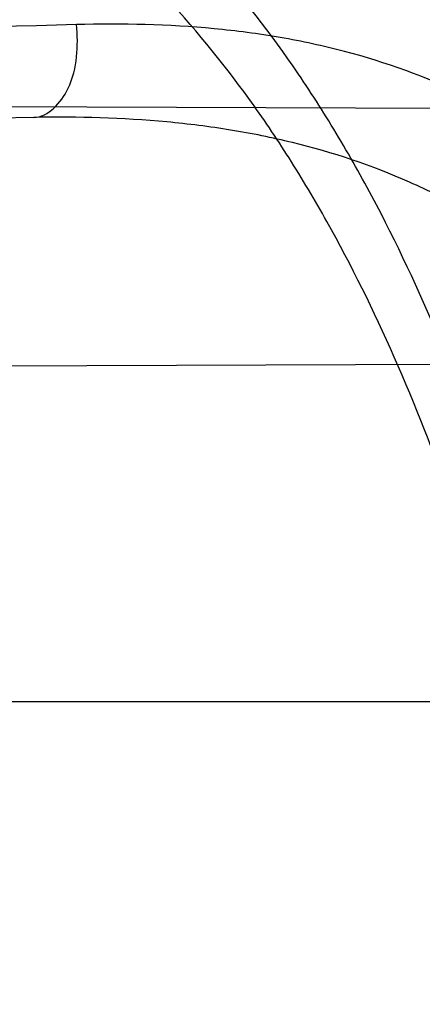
# Model space of a CAD drawing. Header units: millimetres. Extents: x 0 to 297, y 0 to 210.
# Tile 99 of 256: x 141.6951 to 141.7184, y 93.667 to 93.7242. Entities that reach past the tile are written whole.
import ezdxf

# ---------------------------------------------------------------- set-up
doc = ezdxf.new("R2010")
doc.units = ezdxf.units.MM
doc.header["$LTSCALE"] = 16.335
doc.layers.get('0').update_dxf_attribs({"linetype": 'CONTINUOUS'})
for name, color, linetype in [('01_GLOBAL', 7, 'CONTINUOUS'), ('INTFCLR_1', 7, 'CONTINUOUS'), ('INTFCLR_144815', 7, 'CONTINUOUS')]:
    doc.layers.add(name, color=color, linetype=linetype)

msp = doc.modelspace()

# ---------------------------------------------------------------- linework, layer by layer
at = {"color": 7, "linetype": 'Continuous'}
msp.add_circle((142.5788034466, 92.2083412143), 3.42, dxfattribs=at)
at = {"color": 9, "linetype": 'Continuous'}
msp.add_arc((142.5788034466, 92.2083412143), 3.3761688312, 92.9674534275, 177.0325465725, dxfattribs=at)
at = {"layer": '01_GLOBAL', "color": 7, "linetype": 'Continuous'}
msp.add_circle((142.5788034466, 92.2083412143), 3.465, dxfattribs=at)
at = {"layer": 'INTFCLR_1', "color": 6, "linetype": 'Continuous'}
for p, q in [((141.6490417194, 93.71928212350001), (141.7201135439, 93.71903403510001)), ((141.7245857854, 93.7041672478), (141.6545242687, 93.703922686))]:
    msp.add_line(p, q, dxfattribs=at)
at = {"layer": 'INTFCLR_1', "color": 9, "linetype": 'Continuous'}
for p, q in [((141.6958671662, 93.7184930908), (141.3049732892, 93.71167001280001)), ((141.264551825, 93.6845928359), (141.7410849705, 93.6845928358))]:
    msp.add_line(p, q, dxfattribs=at)
at = {"layer": 'INTFCLR_1', "color": 6, "linetype": 'Continuous'}
for radius in [0.5431065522, 0.5161422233]:
    msp.add_arc((141.273551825, 93.5765928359), radius, 270, 90.00000002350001, dxfattribs=at)
at = {"layer": 'INTFCLR_1', "color": 9, "linetype": 'Continuous'}
msp.add_arc((142.271473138, 72.50249415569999), 21.2291205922, 91.5470291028, 91.74752043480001, dxfattribs=at)
for points, knots in [([(141.7564146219, 93.4086508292), (141.7574831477, 93.41155839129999), (141.7595771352, 93.4174295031), (141.7635668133, 93.42933601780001), (141.7700402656, 93.45070775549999), (141.7760428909, 93.4757920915), (141.7800065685, 93.49821100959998), (141.7816728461, 93.5096585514), (141.7825328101, 93.5162796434), (141.7845176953, 93.5329021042), (141.7865801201, 93.56130459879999), (141.786249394, 93.5948145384), (141.7846909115, 93.6165304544), (141.783710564, 93.6265576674), (141.7829887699, 93.6332267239), (141.7807586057, 93.6512265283), (141.7756949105, 93.6800492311), (141.7683980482, 93.70818923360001), (141.7631787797, 93.72489102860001), (141.7612158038, 93.7308650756), (141.7582294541, 93.7396651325), (141.7514922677, 93.75806300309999), (141.7398577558, 93.7850653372), (141.7266081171, 93.8105758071), (141.7173713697, 93.8262776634), (141.7130543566, 93.8332672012), (141.7101864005, 93.83782329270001), (141.7024300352, 93.84980584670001), (141.6894327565, 93.86819606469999), (141.6713790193, 93.8905837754), (141.6560874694, 93.9073650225), (141.64540551, 93.9180914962), (141.6394993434, 93.9237707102), (141.6313044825, 93.931429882), (141.6198341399, 93.9414587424), (141.6074179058, 93.951189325), (141.5999877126, 93.9564732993), (141.5969902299, 93.95850233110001), (141.595231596, 93.95966887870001), (141.5931919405, 93.96097975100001), (141.5909359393, 93.9623581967), (141.5889565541, 93.9634935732), (141.587260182, 93.9643827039), (141.5858677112, 93.96502951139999), (141.5847587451, 93.9654250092), (141.5839916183, 93.9656040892), (141.5833474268, 93.9655067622), (141.5832219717, 93.96490050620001), (141.5835311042, 93.9642303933), (141.5840679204, 93.963301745), (141.5849352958, 93.96213278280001), (141.5860911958, 93.9607075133), (141.587545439, 93.9590358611), (141.5892822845, 93.9571169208), (141.5909074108, 93.95536848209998), (141.5923395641, 93.9538455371), (141.5948337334, 93.9512100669), (141.5989725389, 93.94688354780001), (141.6073909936, 93.9380497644), (141.6165855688, 93.9281391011), (141.6249614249, 93.9186667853), (141.6301387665, 93.9126434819), (141.6384641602, 93.90275559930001), (141.6512098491, 93.88673181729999), (141.6679191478, 93.8634190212), (141.680013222, 93.8443873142), (141.6879313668, 93.83084055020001), (141.6933038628, 93.8213126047), (141.702572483, 93.8039212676), (141.7149508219, 93.7776586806), (141.7234902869, 93.75576266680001), (141.7274621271, 93.7444100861)], [0, 0, 0, 0, 0.0103790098, 0.0208837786, 0.0420711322, 0.08518383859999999, 0.1071959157, 0.1183352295, 0.1239409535, 0.1295662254, 0.1744257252, 0.2192335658, 0.2417179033, 0.2473538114, 0.2529901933, 0.2641930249, 0.3081221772, 0.3509242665, 0.3614865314, 0.3667493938, 0.3719931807, 0.3926229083, 0.4323809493, 0.4704125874, 0.488853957, 0.4934075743, 0.4979380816, 0.506891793, 0.541232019, 0.5733300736, 0.6031972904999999, 0.6172524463, 0.624045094, 0.6306497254, 0.6548348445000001, 0.6750681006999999, 0.6834748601, 0.6853777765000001, 0.68719583, 0.6905456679, 0.6935010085, 0.6960526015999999, 0.698191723, 0.6999112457, 0.7012080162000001, 0.7020916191, 0.7026257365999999, 0.703100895, 0.7038825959, 0.7050751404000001, 0.7066972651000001, 0.7087491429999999, 0.7112254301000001, 0.7141189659, 0.7174213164, 0.7192231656, 0.7211235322, 0.729579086, 0.7392841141, 0.7620097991, 0.7748694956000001, 0.7816475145, 0.7886215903, 0.818178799, 0.8502213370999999, 0.88468242, 0.8936821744, 0.9027945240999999, 0.9213302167, 0.9597016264, 1, 1, 1, 1]), ([(141.589474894, 93.9635928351), (141.5901302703, 93.9635927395), (141.5934664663, 93.96227294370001), (141.5972968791, 93.9600325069), (141.6010154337, 93.95769364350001), (141.6028021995, 93.9565296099), (141.6058484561, 93.95450638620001), (141.6133970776, 93.94924141), (141.6260174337, 93.93955065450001), (141.6376862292, 93.9295595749), (141.6460232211, 93.9219302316), (141.6520280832, 93.91627713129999), (141.6628847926, 93.9056050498), (141.6784293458, 93.8889099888), (141.6967876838, 93.8666341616), (141.7100118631, 93.8483278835), (141.7179037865, 93.83639944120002), (141.7208202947, 93.8318664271), (141.7252087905, 93.8249149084), (141.734595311, 93.80930459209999), (141.748064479, 93.7839377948), (141.7598995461, 93.7570716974), (141.766753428, 93.7387640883), (141.7697904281, 93.7300101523), (141.7717861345, 93.7240691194), (141.7770905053, 93.7074658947), (141.7845086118, 93.67948795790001), (141.7896594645, 93.6508151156), (141.7919274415, 93.6329110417), (141.7926613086, 93.62627893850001), (141.793657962, 93.61630821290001), (141.795242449, 93.59471460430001), (141.7955788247, 93.5613875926), (141.7934815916, 93.5331432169), (141.7914638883, 93.5166159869), (141.7905895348, 93.51003151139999), (141.788895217, 93.4986462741), (141.7848639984, 93.4763451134), (141.7787596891, 93.4513974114), (141.7721799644, 93.4301501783), (141.768123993, 93.4183101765), (141.7659952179, 93.41247182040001), (141.7649089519, 93.40958046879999)], [0, 0, 0, 0, 0.0031306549, 0.0166311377, 0.0214593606, 0.0240790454, 0.0268205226, 0.0389267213, 0.0680356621, 0.1027866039, 0.1122691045, 0.1220183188, 0.1421809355, 0.1849822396, 0.2309158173, 0.2799873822, 0.2927706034, 0.2992370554, 0.3057353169, 0.3320403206, 0.3862319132, 0.4428084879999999, 0.4721383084, 0.4795908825, 0.487069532, 0.5020757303, 0.5628487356, 0.6251729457, 0.6410612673, 0.6490543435, 0.6570463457, 0.6889269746, 0.7524526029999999, 0.8160592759, 0.8240370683, 0.8319876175, 0.8477879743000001, 0.8790177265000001, 0.9402188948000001, 0.970317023, 0.9852457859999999, 1, 1, 1, 1]), ([(141.7253905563, 93.6877906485), (141.724973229, 93.6893901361), (141.7243076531, 93.6917758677), (141.7233398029, 93.6949255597), (141.7218420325, 93.6995075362), (141.71935493, 93.70610872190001), (141.7163531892, 93.7124181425), (141.7141387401, 93.7163786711), (141.7126401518, 93.71889539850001), (141.7099336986, 93.7230254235), (141.7056479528, 93.7283995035), (141.7011888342, 93.7325606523), (141.6980236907, 93.734972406), (141.695867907, 93.73648312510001), (141.6919530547, 93.73889649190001), (141.6859110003, 93.74171273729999), (141.6801357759, 93.7434979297), (141.6761363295, 93.74444243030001), (141.6733675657, 93.74502009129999), (141.6683827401, 93.7458769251), (141.6610182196, 93.74667350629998), (141.653474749, 93.74705854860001), (141.6480509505, 93.74718271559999), (141.6448667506, 93.74721970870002), (141.6399940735, 93.7472449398), (141.6326138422, 93.74717676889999), (141.6226920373, 93.74696573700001), (141.6160338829, 93.74678616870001), (141.6126829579, 93.7466869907)], [0, 0, 0, 0, 0.0346278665, 0.051871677, 0.0690216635, 0.135606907, 0.1994957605, 0.215141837, 0.2306514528, 0.2608466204, 0.3185308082, 0.3741944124, 0.3880448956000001, 0.4018755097, 0.4293241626, 0.4842905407, 0.5409817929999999, 0.5556132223, 0.5703744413, 0.6002237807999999, 0.6615312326, 0.7254044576, 0.7584008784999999, 0.7751754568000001, 0.7921112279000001, 0.8604747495, 0.9297738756, 1, 1, 1, 1]), ([(141.7274621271, 93.7444100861), (141.7315912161, 93.73260804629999), (141.7390893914, 93.7083558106), (141.7462276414, 93.6771830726), (141.7497519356, 93.6563636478), (141.7511690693, 93.6465420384), (141.7520562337, 93.63993331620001), (141.7542266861, 93.62172821), (141.7563129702, 93.5917074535), (141.7560193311, 93.56158016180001), (141.75492511, 93.5431617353), (141.7544248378, 93.53644044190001), (141.7535799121, 93.5264371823), (141.7512498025, 93.5051367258), (141.7458257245, 93.4730218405), (141.7391945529, 93.44635307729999), (141.7346932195, 93.43104762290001), (141.7328673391, 93.4250457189), (141.7295794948, 93.4147503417), (141.7226337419, 93.3948776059), (141.7115361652, 93.3677887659), (141.7001192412, 93.3445285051), (141.6927555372, 93.3309518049), (141.6900841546, 93.32616319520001), (141.6861147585, 93.3191771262), (141.6775648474, 93.3047783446), (141.6639972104, 93.28405809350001), (141.6473654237, 93.26144055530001), (141.6353721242, 93.2466858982), (141.6284582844, 93.2385874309), (141.6258517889, 93.2355648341), (141.6214530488, 93.2305373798), (141.6133270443, 93.2214911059), (141.6044845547, 93.2120682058), (141.5965053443, 93.2037254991), (141.5917239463, 93.1987068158), (141.5879282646, 93.1946089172), (141.5854794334, 93.19177211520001), (141.5841304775, 93.1899788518), (141.5835709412, 93.18902726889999), (141.5832318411, 93.1883445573), (141.5833749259, 93.1874561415), (141.5852684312, 93.18784244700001), (141.5873513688, 93.1888408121), (141.5911230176, 93.19087984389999), (141.5947207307, 93.1931715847), (141.5976748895, 93.1951401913), (141.5995705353, 93.1964436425), (141.602756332, 93.1986733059), (141.6078515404, 93.20240372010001), (141.6149715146, 93.20793848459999), (141.62561538, 93.21669735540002), (141.6351418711, 93.22524116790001), (141.6434777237, 93.2332353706), (141.649452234, 93.23913163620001), (141.6602195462, 93.2502334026), (141.6755659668, 93.26754542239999), (141.6935858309, 93.2905631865), (141.7064887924, 93.3094194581), (141.7141583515, 93.3216829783), (141.7169899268, 93.32634221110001), (141.721250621, 93.3334910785), (141.7303494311, 93.3495428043), (141.743335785, 93.375597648), (141.7522698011, 93.3973723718), (141.7564146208, 93.40865082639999)], [0, 0, 0, 0, 0.0419354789, 0.08505031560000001, 0.1071497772, 0.1127379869, 0.1183317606, 0.1295131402, 0.1742263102, 0.2191466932, 0.230445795, 0.2361065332, 0.241751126, 0.2641147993, 0.3079545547, 0.3508736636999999, 0.3561840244, 0.3614616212, 0.3719139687, 0.3924297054, 0.4320526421, 0.4700131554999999, 0.4792642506, 0.483852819, 0.4884035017, 0.5062126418, 0.5400088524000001, 0.5714206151, 0.6003317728, 0.6037560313, 0.6071340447, 0.6137178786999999, 0.6261602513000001, 0.6479155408, 0.6570536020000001, 0.6648783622, 0.6711643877, 0.6757843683, 0.6774462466, 0.6786751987, 0.6794900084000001, 0.6799813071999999, 0.6813020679, 0.6842478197, 0.6888651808, 0.6950795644, 0.6987591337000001, 0.70073729, 0.7027989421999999, 0.7117993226, 0.7219139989, 0.7330405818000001, 0.7580265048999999, 0.7648041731, 0.7717766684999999, 0.7861782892, 0.816667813, 0.8493175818, 0.8841610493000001, 0.8932352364, 0.8978283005, 0.9024468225, 0.9211469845, 0.9596997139, 1, 1, 1, 1]), ([(141.7229346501, 93.6870658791), (141.7225203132, 93.6885902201), (141.7218596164, 93.6908635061), (141.7209005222, 93.6938639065), (141.7194166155, 93.69823298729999), (141.7169546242, 93.7045300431), (141.7139955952, 93.7105420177), (141.7118172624, 93.71431676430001), (141.7103415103, 93.7167193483), (141.7076752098, 93.7206670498), (141.7034603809, 93.7258064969), (141.6990952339, 93.7297841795), (141.6959998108, 93.7320950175), (141.6938889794, 93.73354677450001), (141.6900556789, 93.73586962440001), (141.6841506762, 93.73858959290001), (141.6785147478, 93.7403304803), (141.6746112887, 93.7412595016), (141.6719096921, 93.74183220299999), (141.6670470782, 93.7426860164), (141.6598660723, 93.74350723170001), (141.6525099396, 93.74393946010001), (141.6472212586, 93.7441077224), (141.6441167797, 93.7441727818), (141.6393662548, 93.74424232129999), (141.632170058, 93.7442490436), (141.6224934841, 93.74414930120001), (141.6159991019, 93.74404697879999), (141.61273008, 93.74398991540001)], [0, 0, 0, 0, 0.0341067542, 0.0511005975, 0.068008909, 0.1337310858, 0.1969343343, 0.2124407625, 0.2278215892, 0.257805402, 0.3152480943, 0.3708921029, 0.3847695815, 0.3986396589, 0.4261925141, 0.481455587, 0.5385040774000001, 0.553232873, 0.5680896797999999, 0.5981246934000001, 0.6597952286, 0.7240152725, 0.7571801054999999, 0.774039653, 0.7910593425, 0.8597607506, 0.9294066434, 1, 1, 1, 1]), ([(141.5894748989, 93.1895928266), (141.5892979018, 93.1895928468), (141.5888645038, 93.1896782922), (141.5888868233, 93.190457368), (141.5893505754, 93.1912589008), (141.5901524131, 93.1924502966), (141.5913747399, 93.19393289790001), (141.5929802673, 93.19575471), (141.5949656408, 93.1978911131), (141.5971947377, 93.2002239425), (141.5996190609, 93.2027196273), (141.6031782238, 93.2063557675), (141.6105296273, 93.21384324), (141.6195432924, 93.22320786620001), (141.6278287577, 93.2322027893), (141.6323134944, 93.2372021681), (141.6349707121, 93.240207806), (141.642015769, 93.24825737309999), (141.6542358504, 93.2629238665), (141.6711890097, 93.2854196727), (141.6850238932, 93.3060388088), (141.6937443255, 93.3203727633), (141.6977917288, 93.32732574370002), (141.7005148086, 93.332090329), (141.7080176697, 93.34559306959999), (141.7196527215, 93.3687304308), (141.7309710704, 93.39569854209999), (141.7380553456, 93.41548603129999), (141.7414080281, 93.4257353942), (141.74326968, 93.43170979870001), (141.7478571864, 93.44693850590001), (141.754617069, 93.4734775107), (141.7601493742, 93.50545404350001), (141.7625257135, 93.5266628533), (141.7633872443, 93.5366215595), (141.7638973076, 93.5433123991), (141.7650129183, 93.56164671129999), (141.7653124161, 93.591641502), (141.7631848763, 93.6215275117), (141.7609722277, 93.63964749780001), (141.7600677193, 93.64622607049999), (141.758622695, 93.65600410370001), (141.7550282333, 93.6767350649), (141.7477475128, 93.7077732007), (141.7401050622, 93.7319029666), (141.7358975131, 93.7436438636)], [0, 0, 0, 0, 0.0008731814, 0.0017184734, 0.0032338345, 0.0055641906, 0.008732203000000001, 0.0127298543, 0.0175349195, 0.0231216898, 0.028646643, 0.0346996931, 0.0482229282, 0.0804128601, 0.09881585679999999, 0.1085510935, 0.1135452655, 0.1186072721, 0.1613234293, 0.207686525, 0.2575125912, 0.2837456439, 0.2904463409, 0.297201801, 0.3108185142, 0.3666506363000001, 0.4248611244, 0.4549770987, 0.470314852, 0.4780577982, 0.4858479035, 0.548777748, 0.6130125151, 0.6457681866, 0.6540348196, 0.6623247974, 0.6788712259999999, 0.7446474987, 0.8101274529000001, 0.8265054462, 0.8346996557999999, 0.8428862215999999, 0.8752668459, 0.9384715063, 1, 1, 1, 1]), ([(141.6958671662, 93.7184930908), (141.6967302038, 93.7185081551), (141.6979741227, 93.71994630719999), (141.6984106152, 93.7219733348), (141.69841944, 93.7232607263), (141.6983405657, 93.72387709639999)], [0, 0, 0, 0, 0.406226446, 0.7075571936, 1, 1, 1, 1]), ([(141.7449178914, 93.6854962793), (141.7445486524, 93.6870835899), (141.7437011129, 93.6902022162), (141.7423787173, 93.694001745), (141.7411714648, 93.6969382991), (141.7398904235, 93.69975635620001), (141.7381353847, 93.703095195), (141.736149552, 93.70622191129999), (141.7344440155, 93.7085443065), (141.7318779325, 93.71171622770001), (141.7289807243, 93.7145423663), (141.7258063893, 93.7168923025), (141.7236874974, 93.71829130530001), (141.7198488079, 93.7204088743), (141.7157062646, 93.721909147), (141.7120515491, 93.72277845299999), (141.7095364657, 93.7232666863), (141.7049750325, 93.723859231), (141.7010060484, 93.7239502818), (141.6983405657, 93.72387709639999)], [0, 0, 0, 0, 0.0736783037, 0.1459642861, 0.18172594, 0.2171910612, 0.2858878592, 0.3520712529, 0.3844359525, 0.4161009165, 0.5365327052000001, 0.5657771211, 0.5946184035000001, 0.6512644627, 0.7636610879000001, 0.7922337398, 0.8211066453, 0.8794481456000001, 1, 1, 1, 1]), ([(141.7410849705, 93.68459283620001), (141.7407177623, 93.6859891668), (141.7398784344, 93.68873430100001), (141.7385775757, 93.69206755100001), (141.7373956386, 93.6946443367), (141.7361380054, 93.69712486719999), (141.7344170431, 93.7000653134), (141.7324811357, 93.7028097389), (141.7308218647, 93.704848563), (141.7283055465, 93.7076614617), (141.7254838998, 93.71014752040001), (141.7224238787, 93.71220603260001), (141.7203653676, 93.7134462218), (141.7166282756, 93.7153293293), (141.7126306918, 93.7166576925), (141.709107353, 93.7174420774), (141.706676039, 93.71788315), (141.7022708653, 93.7184343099), (141.6984415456, 93.7185380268), (141.6958671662, 93.7184930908)], [0, 0, 0, 0, 0.0701429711, 0.1392985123, 0.1736599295, 0.2078369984, 0.2743812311, 0.3389829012, 0.370778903, 0.4020358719, 0.5223382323, 0.5518983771, 0.5811774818, 0.6390375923, 0.7549036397, 0.7844765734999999, 0.8144030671, 0.8749126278, 1, 1, 1, 1])]:
    msp.add_open_spline(points, degree=3, knots=knots, dxfattribs=at)
at = {"layer": 'INTFCLR_1', "color": 6, "linetype": 'Continuous'}
for points, knots in [([(141.6277114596, 93.9635928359), (141.62722335, 93.9635928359), (141.6272941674, 93.9616186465), (141.6286240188, 93.9602168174), (141.6303773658, 93.9574436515), (141.6330579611, 93.9541787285), (141.636536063, 93.9498851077), (141.6409148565, 93.9446589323), (141.6460561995, 93.938503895), (141.6515635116, 93.9318371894), (141.6570035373, 93.92513003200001), (141.6620669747, 93.9187433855), (141.6667156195, 93.9127488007), (141.6709428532, 93.907173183), (141.6747632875, 93.9020253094), (141.678203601, 93.89729346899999), (141.6812975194, 93.892957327), (141.684076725, 93.8889918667), (141.6865629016, 93.8853864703), (141.6887839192, 93.8821174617), (141.6907670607, 93.879157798), (141.6925435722, 93.87647309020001), (141.6941233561, 93.874058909), (141.6955259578, 93.8718932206), (141.6967707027, 93.86995357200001), (141.6978866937, 93.8681999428), (141.6988796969, 93.86662771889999), (141.6997620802, 93.86522135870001), (141.7005836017, 93.8639042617), (141.7014128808, 93.86256652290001), (141.7023097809, 93.86111046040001), (141.7032931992, 93.8595026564), (141.7043734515, 93.85772284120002), (141.7055619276, 93.8557478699), (141.706875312, 93.8535443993), (141.7083246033, 93.8510862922), (141.7099237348, 93.84834019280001), (141.7116817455, 93.8452798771), (141.7136163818, 93.8418602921), (141.7157436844, 93.8380349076), (141.7180830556, 93.833744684), (141.7206593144, 93.82891480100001), (141.7234900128, 93.82347305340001), (141.726590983, 93.8173359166), (141.7299816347, 93.810401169), (141.7336899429, 93.8025259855), (141.7377398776, 93.7935382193), (141.7421529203, 93.78321811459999), (141.7469453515, 93.7713014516), (141.7521299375, 93.7574106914), (141.7576364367, 93.74122679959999), (141.7631009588, 93.7231958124), (141.7681397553, 93.7040775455), (141.7724835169, 93.68473862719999), (141.7760959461, 93.6653468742), (141.7789762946, 93.645979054), (141.7811396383, 93.6266321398), (141.78259316, 93.6073517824), (141.7833500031, 93.5881192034), (141.7834187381, 93.5689647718), (141.782807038, 93.54987085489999), (141.7815194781, 93.5308399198), (141.7795595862, 93.51188722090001), (141.7769236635, 93.4929746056), (141.7736112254, 93.47412732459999), (141.7696058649, 93.4553044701), (141.7649044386, 93.43652991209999), (141.7595680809, 93.41806413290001), (141.7539109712, 93.4008043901), (141.7483372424, 93.3854818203), (141.7431614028, 93.3723954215), (141.7384031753, 93.3611505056), (141.7340415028, 93.3514143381), (141.7300563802, 93.34293319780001), (141.7264192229, 93.3354991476), (141.7231040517, 93.3289574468), (141.7200858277, 93.32318225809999), (141.7173473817, 93.3180790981), (141.7148681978, 93.3135654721), (141.7126227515, 93.30956018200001), (141.7105887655, 93.305996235), (141.7087453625, 93.3028169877), (141.7070795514, 93.29998482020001), (141.705579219, 93.29746570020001), (141.7042282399, 93.2952218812), (141.7030062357, 93.2932118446), (141.701896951, 93.29140311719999), (141.7008702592, 93.2897422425), (141.6998448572, 93.28809591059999), (141.698741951, 93.2863382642), (141.697495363, 93.2843681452), (141.6960930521, 93.28217288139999), (141.6945138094, 93.27972619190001), (141.6927331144, 93.2769994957), (141.6907308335, 93.2739717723), (141.6884841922, 93.27062245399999), (141.6859642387, 93.26692415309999), (141.6831423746, 93.2628508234), (141.6799866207, 93.2583791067), (141.6764721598, 93.2534967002), (141.6725652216, 93.248182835), (141.668231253, 93.2424190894), (141.6634587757, 93.2362207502), (141.6582464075, 93.2296072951), (141.6526341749, 93.2226555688), (141.646910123, 93.21570810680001), (141.6415439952, 93.20927720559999), (141.6369559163, 93.20380754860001), (141.633315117, 93.19932400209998), (141.6305101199, 93.19592415), (141.6286771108, 93.1930397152), (141.6273060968, 93.1916061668), (141.6272194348, 93.1895928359), (141.6277114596, 93.1895928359)], [0, 0, 0, 0, 0.0017146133, 0.0041239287, 0.0077631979, 0.0127375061, 0.019147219, 0.0271011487, 0.0367138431, 0.0473099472, 0.0574795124, 0.0670486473, 0.07593967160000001, 0.0841262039, 0.0916267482, 0.0984583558, 0.1046766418, 0.1103381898, 0.1154683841, 0.1200606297, 0.1242209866, 0.1279830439, 0.1313690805, 0.1343557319, 0.1370466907, 0.1394649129, 0.141657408, 0.1435788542, 0.1452969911, 0.147110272, 0.1491076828, 0.1513042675, 0.1537308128, 0.1564212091, 0.1594011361, 0.1627417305, 0.1664450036, 0.1705638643, 0.1751393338, 0.1802462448, 0.1859394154, 0.1923045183, 0.1994748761, 0.2074861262, 0.2164579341, 0.2265900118, 0.2380620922, 0.2510852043, 0.2660147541, 0.2831767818, 0.3031618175, 0.3260557, 0.3493456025, 0.3725974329, 0.3956655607, 0.4186206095, 0.4413650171, 0.4640353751, 0.4865253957, 0.5089623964, 0.531306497, 0.5536180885, 0.5759523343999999, 0.598223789, 0.6206818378, 0.6431588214, 0.6658101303, 0.6886542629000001, 0.710664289, 0.7296002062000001, 0.7459208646, 0.7600932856, 0.7724882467, 0.7833944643, 0.793008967, 0.8015592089, 0.8091555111, 0.8158987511, 0.8219029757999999, 0.8272448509, 0.832028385, 0.8363175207, 0.8401542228, 0.8435703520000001, 0.8466171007, 0.8493545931, 0.8518335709, 0.8540704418, 0.8562135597, 0.8586467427, 0.8613594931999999, 0.864403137, 0.8677972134, 0.87158895, 0.8758429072, 0.8805481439, 0.8857559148, 0.8915631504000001, 0.8979547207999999, 0.9049814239, 0.9126947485, 0.9211229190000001, 0.9303127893, 0.9401736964, 0.9507020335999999, 0.9616958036, 0.9717974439, 0.9801138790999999, 0.9868020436, 0.9920080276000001, 0.9957951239, 0.9982716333, 1, 1, 1, 1]), ([(141.6277114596, 93.1895928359), (141.628171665, 93.1895928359), (141.6293857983, 93.19006169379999), (141.6315047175, 93.19118839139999), (141.6344755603, 93.1931057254), (141.6382959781, 93.1958294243), (141.6430293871, 93.1994736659), (141.6486619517, 93.204090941), (141.6548706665, 93.2094848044), (141.6611699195, 93.2152477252), (141.6671157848, 93.2209450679), (141.6725640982, 93.22637349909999), (141.6775235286, 93.2314965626), (141.6820174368, 93.23628843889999), (141.6860792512, 93.24074344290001), (141.6897364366, 93.2448601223), (141.6930192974, 93.248641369), (141.695970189, 93.25211257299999), (141.6986132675, 93.2552811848), (141.7009775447, 93.25816358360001), (141.7030883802, 93.2607771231), (141.7049778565, 93.2631493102), (141.7066938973, 93.26533073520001), (141.7083843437, 93.267503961), (141.7101852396, 93.2698473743), (141.7120971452, 93.2723692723), (141.7139888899, 93.2749001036), (141.7158471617, 93.2774191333), (141.7177807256, 93.2800762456), (141.719921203, 93.2830619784), (141.7223135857, 93.2864552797), (141.7249869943, 93.2903210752), (141.7279695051, 93.29472983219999), (141.7312859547, 93.2997545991), (141.7349620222, 93.3054853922), (141.739037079, 93.3120481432), (141.7435494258, 93.3195877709), (141.7485344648, 93.32828125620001), (141.7540294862, 93.3383627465), (141.760066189, 93.3501066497), (141.766684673, 93.36392390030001), (141.7737557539, 93.3800111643), (141.780825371, 93.39786298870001), (141.7874356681, 93.4166847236), (141.7933066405, 93.4357633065), (141.7983875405, 93.454912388), (141.8026952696, 93.4741114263), (141.8062277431, 93.4932588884), (141.8090134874, 93.5124067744), (141.811058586, 93.53147350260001), (141.8123825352, 93.5504894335), (141.8129971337, 93.5694357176), (141.8129122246, 93.5883156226), (141.8121342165, 93.6071403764), (141.8106673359, 93.62589803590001), (141.8085112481, 93.6445966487), (141.8056642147, 93.6632334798), (141.8021262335, 93.68178000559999), (141.7978831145, 93.7002777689), (141.7929277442, 93.71870359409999), (141.7872355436, 93.7370788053), (141.7808222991, 93.75530999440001), (141.7739442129, 93.77270942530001), (141.7670434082, 93.78846903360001), (141.7605810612, 93.8020326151), (141.7546880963, 93.8135696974), (141.7493295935, 93.823472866), (141.7444701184, 93.8320171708), (141.7400702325, 93.83943301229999), (141.7360941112, 93.8458959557), (141.7325006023, 93.8515538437), (141.7292596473, 93.8565142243), (141.726339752, 93.8608753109), (141.7237187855, 93.86470654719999), (141.7213647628, 93.8680818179), (141.7192605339, 93.87104888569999), (141.717372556, 93.87367216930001), (141.7156764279, 93.8759981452), (141.7140548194, 93.87819543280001), (141.7123690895, 93.88045363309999), (141.7105117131, 93.88291035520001), (141.7085985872, 93.8854056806), (141.7066793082, 93.8878747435), (141.7047357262, 93.8903431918), (141.7026024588, 93.8930148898), (141.7002196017, 93.8959525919), (141.69755058, 93.8991866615), (141.6945697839, 93.9027308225), (141.6912418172, 93.90660370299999), (141.6875371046, 93.9108152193), (141.6834171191, 93.91537787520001), (141.6788518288, 93.92028969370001), (141.6738154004, 93.9255385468), (141.6682758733, 93.9311042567), (141.6622344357, 93.93693821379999), (141.6557918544, 93.9428789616), (141.6493931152, 93.94847737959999), (141.6435362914, 93.95331061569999), (141.6386043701, 93.9571286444), (141.6346411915, 93.9599686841), (141.6315795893, 93.9619541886), (141.6294126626, 93.96311226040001), (141.6281767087, 93.9635928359), (141.6277114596, 93.9635928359)], [0, 0, 0, 0, 0.0015510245, 0.0042404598, 0.008161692, 0.0134191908, 0.0200669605, 0.0282845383, 0.0379646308, 0.04778133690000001, 0.0570562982, 0.0657163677, 0.0737008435, 0.0810864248, 0.08785639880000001, 0.09401872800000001, 0.09964461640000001, 0.1047327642, 0.1093734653, 0.1135510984, 0.1172970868, 0.1206958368, 0.1237721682, 0.1266512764, 0.1299751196, 0.1337328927, 0.1373171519, 0.1406241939, 0.1442827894, 0.1483924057, 0.1530055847, 0.1582756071, 0.1642330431, 0.1709447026, 0.1785661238, 0.1871788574, 0.1969791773, 0.2081785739, 0.2209513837, 0.2356728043, 0.2526768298, 0.2725784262, 0.2948857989, 0.3173719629, 0.3397942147, 0.362144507, 0.3841260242, 0.4060931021, 0.4277499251, 0.4493238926, 0.4707068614, 0.4919794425, 0.5131973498, 0.5343237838, 0.5554641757, 0.5765947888, 0.5977467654, 0.6189899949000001, 0.6402145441, 0.6616941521, 0.6832817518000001, 0.7050322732, 0.7268136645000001, 0.7463228, 0.7630041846, 0.7774428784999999, 0.7899800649, 0.8009502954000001, 0.8105690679, 0.8190401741, 0.8265233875, 0.8331581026, 0.8390096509, 0.8442114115, 0.8488026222, 0.8528784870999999, 0.8564706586, 0.8596954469, 0.8625805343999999, 0.8656744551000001, 0.8691928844, 0.8729603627, 0.8762716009, 0.879732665, 0.8835489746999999, 0.8877941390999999, 0.8924809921, 0.8976810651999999, 0.9034017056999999, 0.9096904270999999, 0.916584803, 0.9241199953, 0.932290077, 0.9411002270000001, 0.9505839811, 0.960593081, 0.9706330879, 0.9792338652, 0.9861845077, 0.991642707, 0.9956806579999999, 0.9984319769, 1, 1, 1, 1])]:
    msp.add_open_spline(points, degree=3, knots=knots, dxfattribs=at)
at = {"layer": 'INTFCLR_144815', "color": 6, "linetype": 'Continuous'}
for radius in [0.5743020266, 0.5472855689]:
    msp.add_circle((141.273551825, 93.5765928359), radius, dxfattribs=at)
for radius, start, end in [(0.7917112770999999, 313.9937911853, 154.5150993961), (0.7647112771, 312.9543589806, 154.5144414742), (0.73941501, 282.2440355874, 71.2863570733), (0.5834285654, 308.490992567, 51.50900743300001), (0.5760164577, 313.9992414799, 46.00075850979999)]:
    msp.add_arc((141.273551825, 93.5765928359), radius, start, end, dxfattribs=at)
at = {"layer": 'INTFCLR_144815', "color": 9, "linetype": 'Continuous'}
for centre, radius, start, end in [((141.273551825, 93.5765928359), 0.7345008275, 292.4997540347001, 54.0964566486), ((141.2735550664, 93.5765943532), 0.6625959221, 292.4997540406, 54.09645665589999), ((141.2735749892, 93.5765983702), 0.6513931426, 311.2505121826, 48.7494878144), ((141.2735518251, 93.5765928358), 0.5937131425, 314.0862202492, 45.9137797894), ((141.273551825, 93.5765928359), 0.5795156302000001, 313.8592910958, 46.1407088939), ((141.273551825, 93.5765928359), 0.5757241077, 314.0319604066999, 45.9680396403)]:
    msp.add_arc(centre, radius, start, end, dxfattribs=at)
at = {"layer": 'INTFCLR_144815', "color": 6, "linetype": 'Continuous'}
for points, knots in [([(141.8173538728, 93.5765928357), (141.8173538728, 93.5794212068), (141.8173118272, 93.58507865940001), (141.8171225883, 93.5935644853), (141.8168070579, 93.60205032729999), (141.8163650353, 93.6105362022), (141.8157962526, 93.61902194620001), (141.8151003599, 93.62750751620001), (141.8142769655, 93.63599250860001), (141.8133255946, 93.64447672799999), (141.8122457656, 93.6529594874), (141.8110369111, 93.66144038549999), (141.8096985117, 93.66991834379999), (141.8082299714, 93.6783925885), (141.8066308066, 93.6868615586), (141.8049004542, 93.6953240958), (141.8030385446, 93.70377809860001), (141.80104466, 93.7122218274), (141.7989186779, 93.72065246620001), (141.7966604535, 93.7290675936), (141.7942702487, 93.73746360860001), (141.7917483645, 93.74583724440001), (141.789095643, 93.7541839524), (141.7863130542, 93.762499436), (141.7834022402, 93.7707781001), (141.7803651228, 93.77901440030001), (141.7772043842, 93.7872016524), (141.7739232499, 93.79533281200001), (141.7705257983, 93.8033998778), (141.767016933, 93.8113941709), (141.763402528, 93.81930619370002), (141.7596895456, 93.82712558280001), (141.7558861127, 93.83484115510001), (141.7520015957, 93.8424409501), (141.7480466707, 93.84991227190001), (141.744033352, 93.8572417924), (141.7399749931, 93.86441567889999), (141.7358862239, 93.87141979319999), (141.7317828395, 93.8782399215), (141.7276816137, 93.8848620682), (141.7236000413, 93.8912727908), (141.7195560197, 93.89745955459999), (141.7155674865, 93.9034110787), (141.7116520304, 93.9091176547), (141.7078264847, 93.9145714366), (141.7041065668, 93.91976662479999), (141.7005065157, 93.9246996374), (141.6970389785, 93.92936893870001), (141.6937149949, 93.93377478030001), (141.690544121, 93.9379188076), (141.6875338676, 93.941804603), (141.6846894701, 93.9454377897), (141.6820136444, 93.94882619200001), (141.6795073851, 93.95197874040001), (141.6771704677, 93.9549048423), (141.6750020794, 93.95761363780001), (141.6730008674, 93.9601140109), (141.6711651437, 93.962414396), (141.669493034, 93.9645226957), (141.6679826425, 93.96644604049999), (141.666632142, 93.9681910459), (141.6654391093, 93.9697636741), (141.6644023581, 93.97117020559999), (141.6635160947, 93.972414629), (141.6627882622, 93.97350604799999), (141.6621863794, 93.9744363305), (141.6617182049, 93.9753981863), (141.6610997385, 93.9761994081), (141.6615040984, 93.97708787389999), (141.6617698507, 93.97709267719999)], [0, 0, 0, 0, 0.0193136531, 0.0386315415, 0.05795820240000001, 0.0772974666, 0.0966541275, 0.1160313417, 0.1354339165, 0.1548642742, 0.1743271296, 0.1938240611, 0.2133596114, 0.2329339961, 0.2525510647, 0.2722100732, 0.2919141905, 0.3116608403, 0.3314519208, 0.351283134, 0.3711547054, 0.3910601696, 0.4109974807, 0.4309575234, 0.4509352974, 0.4709189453, 0.4908990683, 0.5108615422, 0.5307908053, 0.5506690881, 0.5704756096, 0.5901867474, 0.6097758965, 0.6292133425, 0.6484663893, 0.6674992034, 0.6862731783, 0.7047472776, 0.7228785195, 0.7406226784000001, 0.7579352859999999, 0.7747726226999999, 0.7910927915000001, 0.8068568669, 0.8220298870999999, 0.8365818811, 0.8504883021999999, 0.8637310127, 0.8762964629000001, 0.8881752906, 0.8993620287, 0.9098612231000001, 0.9196832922, 0.928844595, 0.9373624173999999, 0.9452545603, 0.952538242, 0.9592315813, 0.9653514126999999, 0.970913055, 0.9759307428, 0.980418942, 0.9843915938, 0.9878631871, 0.9908472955, 0.9933569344, 0.9954053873, 0.9981850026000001, 1, 1, 1, 1]), ([(141.6746009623, 93.1760929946), (141.6743294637, 93.1760979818), (141.6739346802, 93.1770195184), (141.6745467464, 93.1778388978), (141.6750158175, 93.17883374), (141.6756162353, 93.1797931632), (141.6763427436, 93.18091902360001), (141.6772268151, 93.1822020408), (141.6782605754, 93.1836515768), (141.6794495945, 93.1852715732), (141.6807951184, 93.18706860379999), (141.6822994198, 93.18904864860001), (141.6839649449, 93.1912193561), (141.6857956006, 93.1935906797), (141.6877946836, 93.1961725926), (141.6899625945, 93.1989721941), (141.6922956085, 93.2019921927), (141.6947877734, 93.2052332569), (141.6974360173, 93.20870055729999), (141.7002434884, 93.21240829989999), (141.7032142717, 93.2163732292), (141.7063442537, 93.22060254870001), (141.7096232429, 93.2250961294), (141.7130388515, 93.22985135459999), (141.7165811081, 93.2348694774), (141.7202374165, 93.2401484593), (141.7239937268, 93.2456843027), (141.7278347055, 93.251470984), (141.731743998, 93.2575005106), (141.735704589, 93.26376313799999), (141.7396991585, 93.2702476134), (141.7437104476, 93.2769414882), (141.7477216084, 93.28383147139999), (141.7517165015, 93.2909037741), (141.7556799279, 93.2981444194), (141.7595977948, 93.3055395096), (141.7634572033, 93.3130754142), (141.767246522, 93.3207389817), (141.7709553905, 93.32851766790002), (141.7745746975, 93.3363996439), (141.7780965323, 93.3443738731), (141.7815140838, 93.35243008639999), (141.7848215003, 93.3605586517), (141.7880144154, 93.3687521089), (141.7910827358, 93.3769863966), (141.7940232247, 93.38525192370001), (141.7968372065, 93.39355072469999), (141.7995279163, 93.40189302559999), (141.8020958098, 93.4102817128), (141.8045374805, 93.4187064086), (141.8068514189, 93.42716225), (141.8090350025, 93.4356385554), (141.811086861, 93.444127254), (141.8130074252, 93.4526268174), (141.8147973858, 93.4611370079), (141.8164574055, 93.4696578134), (141.8179878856, 93.4781882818), (141.8193889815, 93.4867260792), (141.8206608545, 93.49526836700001), (141.8218038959, 93.5038134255), (141.8228186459, 93.5123607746), (141.8237055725, 93.5209097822), (141.8244651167, 93.5294599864), (141.8250976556, 93.5380107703), (141.8256035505, 93.54656205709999), (141.825983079, 93.55511352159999), (141.8262364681, 93.5636652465), (141.8263638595, 93.57221696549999), (141.8263653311, 93.5807687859), (141.8262408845, 93.58932047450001), (141.825990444, 93.5978721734), (141.8256138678, 93.6064236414), (141.8251109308, 93.61497493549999), (141.8244813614, 93.6235256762), (141.8237248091, 93.6320757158), (141.8228408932, 93.64062454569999), (141.821829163, 93.64917180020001), (141.8206891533, 93.6577167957), (141.8194203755, 93.6662587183), (141.8180223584, 93.67479645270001), (141.8164946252, 93.6833288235), (141.8148367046, 93.6918545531), (141.8130483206, 93.7003713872), (141.8111294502, 93.708876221), (141.8090801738, 93.7173660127), (141.8069004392, 93.7258386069), (141.8045900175, 93.7342926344), (141.8021489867, 93.7427256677), (141.7995780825, 93.7511333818), (141.7968786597, 93.7595102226), (141.794052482, 93.76785030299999), (141.7911015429, 93.7761479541), (141.7880284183, 93.78439680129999), (141.7848363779, 93.7925896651), (141.7815294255, 93.8007186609), (141.7781123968, 93.8087751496), (141.7745910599, 93.8167496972), (141.7709722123, 93.8246320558), (141.7672637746, 93.83241116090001), (141.7634748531, 93.84007518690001), (141.7596157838, 93.8476116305), (141.7556981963, 93.85500733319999), (141.7517349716, 93.8622486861), (141.7477402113, 93.8693217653), (141.7437291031, 93.8762126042), (141.7397177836, 93.8829074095), (141.7357230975, 93.8893928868), (141.7317622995, 93.8956565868), (141.7278527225, 93.90168723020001), (141.7240113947, 93.9074750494), (141.7202546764, 93.9130120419), (141.7165979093, 93.9182921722), (141.7130551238, 93.92331147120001), (141.7096387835, 93.92806808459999), (141.7063596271, 93.93256220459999), (141.7032265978, 93.9367959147), (141.7002468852, 93.9407729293), (141.6974259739, 93.9444983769), (141.6947677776, 93.947978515), (141.6922747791, 93.9512204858), (141.689948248, 93.9542320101), (141.6877884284, 93.957021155), (141.6857947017, 93.9595961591), (141.6839658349, 93.96196516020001), (141.6823001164, 93.9641361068), (141.6807955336, 93.9661165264), (141.6794499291, 93.96791362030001), (141.6782609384, 93.9695336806), (141.6772266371, 93.97098359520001), (141.6763438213, 93.9722659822), (141.6756133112, 93.9733940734), (141.6750243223, 93.9743472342), (141.6745991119, 93.9751992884), (141.6741632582, 93.9759468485), (141.6741898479, 93.9770851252), (141.6746009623, 93.97709267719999)], [0, 0, 0, 0, 0.0009311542, 0.0023661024, 0.0034197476, 0.004708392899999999, 0.006238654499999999, 0.0080169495, 0.0100497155, 0.0123440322, 0.0149074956, 0.0177478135, 0.0208710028, 0.0242896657, 0.0280205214, 0.0320682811, 0.0364316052, 0.0411066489, 0.04608797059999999, 0.0513925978, 0.0570544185, 0.0630770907, 0.069434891, 0.0761294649, 0.08315356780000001, 0.09049758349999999, 0.0981493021, 0.1060937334, 0.1143137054, 0.1227901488, 0.1315025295, 0.1404294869, 0.1495493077, 0.1588404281, 0.1682819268, 0.1778537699, 0.1875370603, 0.197314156, 0.207168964, 0.217086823, 0.2270545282, 0.2370604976, 0.2470942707, 0.2571461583, 0.2672135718, 0.2772260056, 0.2872285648, 0.2972614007, 0.3072826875, 0.3173107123, 0.3273382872, 0.3373435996, 0.3473246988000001, 0.3572841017, 0.367223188, 0.3771444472, 0.387051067, 0.3969410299, 0.4068119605, 0.4166652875, 0.4265028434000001, 0.4363264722, 0.4461370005, 0.4559367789, 0.4657270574, 0.4755104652, 0.4852884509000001, 0.4950636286, 0.5048374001, 0.5146124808, 0.5243903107, 0.5341735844, 0.5439637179, 0.5537632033, 0.5635732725, 0.5733961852, 0.5832332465, 0.5930862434, 0.6029564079, 0.6128446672, 0.6227518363, 0.6326790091, 0.6426268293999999, 0.6525927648, 0.6625749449, 0.6725742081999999, 0.6825911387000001, 0.6926266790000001, 0.7026779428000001, 0.7127386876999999, 0.7228052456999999, 0.7328732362, 0.7429368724, 0.7529895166, 0.7630233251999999, 0.7730292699, 0.7829971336, 0.7929151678, 0.8027701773, 0.8125475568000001, 0.8222311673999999, 0.8318035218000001, 0.8412455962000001, 0.8505374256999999, 0.8596580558, 0.8685859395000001, 0.8772993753, 0.8857769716, 0.8939982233, 0.9019439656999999, 0.9095970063, 0.9169424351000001, 0.9239679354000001, 0.9306640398, 0.9370242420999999, 0.9430448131, 0.9487246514, 0.9540648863, 0.9590688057, 0.9637413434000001, 0.9680887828, 0.9721183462, 0.9758379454, 0.9792560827, 0.9823810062, 0.9852211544, 0.9877847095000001, 0.9900792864, 0.992112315, 0.993890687, 0.995421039, 0.9967097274, 0.9977633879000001, 0.9985900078, 1, 1, 1, 1]), ([(141.6367999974, 93.9635928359), (141.6364399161, 93.9635928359), (141.6363255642, 93.96223278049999), (141.6372569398, 93.961163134), (141.63838536, 93.9592337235), (141.640177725, 93.9569395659), (141.6424921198, 93.95397263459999), (141.6453817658, 93.950439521), (141.6488464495, 93.9462393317), (141.6528933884, 93.9413522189), (141.6575677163, 93.93566622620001), (141.6628623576, 93.9291331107), (141.6687637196, 93.92169221), (141.6752395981, 93.91329443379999), (141.6822044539, 93.9039472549), (141.6895907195, 93.89362696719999), (141.6972639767, 93.88240246), (141.7051198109, 93.8703058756), (141.7130153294, 93.8574437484), (141.7208404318, 93.84389146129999), (141.7284773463, 93.82976390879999), (141.7358420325, 93.8151435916), (141.7428534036, 93.8001349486), (141.7494631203, 93.78480120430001), (141.755622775, 93.7692287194), (141.7613102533, 93.75346066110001), (141.7665038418, 93.7375560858), (141.7711928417, 93.7215559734), (141.7753772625, 93.70547850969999), (141.7790480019, 93.6893825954), (141.7822197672, 93.6732368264), (141.7848866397, 93.6571045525), (141.7870606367, 93.6409506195), (141.7887417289, 93.6248260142), (141.7899368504, 93.6087188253), (141.7906506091, 93.59264376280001), (141.7908088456, 93.5819393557), (141.7908088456, 93.5765928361)], [0, 0, 0, 0, 0.0025344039, 0.005901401, 0.0109295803, 0.0177704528, 0.0265540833, 0.0373505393, 0.04991676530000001, 0.0648695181, 0.0820131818, 0.1017234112, 0.1240566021, 0.1488553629, 0.1763609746, 0.2060970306, 0.2381748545, 0.2720515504, 0.3076064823, 0.3443876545, 0.3821831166, 0.4206251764, 0.4595934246, 0.4987613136, 0.5381325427, 0.5774437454, 0.6167240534, 0.6558745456, 0.6947773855, 0.7336358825, 0.7720551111, 0.8105726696, 0.8487051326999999, 0.8867612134, 0.9246626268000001, 0.9623689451, 1, 1, 1, 1]), ([(141.6876600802, 93.9635928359), (141.6873876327, 93.9635928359), (141.6869901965, 93.9626640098), (141.6875708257, 93.9618304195), (141.6880138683, 93.96081402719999), (141.6885845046, 93.9598337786), (141.6892758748, 93.95868324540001), (141.6901180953, 93.95737211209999), (141.6911032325, 93.9558912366), (141.6922361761, 93.95423713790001), (141.693517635, 93.95240368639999), (141.6949495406, 93.9503850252), (141.696533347, 93.9481745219), (141.6982702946, 93.94576541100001), (141.7001613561, 93.9431504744), (141.702206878, 93.9403225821), (141.7044067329, 93.93727439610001), (141.7067598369, 93.9339990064), (141.7092643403, 93.9304896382), (141.7119171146, 93.9267403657), (141.7147138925, 93.9227459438), (141.7176489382, 93.9185023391), (141.7207150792, 93.9140067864), (141.7239035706, 93.9092581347), (141.7272041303, 93.90425699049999), (141.7306050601, 93.8990057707), (141.7340933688, 93.8935087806), (141.737654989, 93.8877721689), (141.7412750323, 93.881803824), (141.7449380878, 93.87561318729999), (141.7486285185, 93.8692110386), (141.7523307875, 93.8626091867), (141.7560297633, 93.8558201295), (141.759710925, 93.848856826), (141.7633605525, 93.841732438), (141.7669658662, 93.83446010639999), (141.7705151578, 93.82705267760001), (141.7739978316, 93.81952255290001), (141.7774044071, 93.81188158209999), (141.7807265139, 93.8041409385), (141.7839568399, 93.7963110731), (141.7870890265, 93.7884017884), (141.7901177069, 93.7804219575), (141.7930382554, 93.77237995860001), (141.7958469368, 93.7642830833), (141.7985405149, 93.75613842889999), (141.8011165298, 93.74795190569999), (141.8035728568, 93.7397293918), (141.8059080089, 93.7314755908), (141.8081207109, 93.7231952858), (141.8102101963, 93.71489212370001), (141.8121758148, 93.70656992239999), (141.814017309, 93.698231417), (141.8157344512, 93.6898796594), (141.8173273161, 93.68151664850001), (141.8187959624, 93.67314474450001), (141.8201406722, 93.66476527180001), (141.8213616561, 93.6563800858), (141.8224592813, 93.6479900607), (141.823433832, 93.6395966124), (141.8242856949, 93.6312001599), (141.8250151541, 93.62280178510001), (141.8256225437, 93.6144016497), (141.8261081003, 93.60600059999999), (141.8264720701, 93.59759857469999), (141.826714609, 93.58919624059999), (141.8268358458, 93.5807934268), (141.8268358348, 93.5723907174), (141.8267145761, 93.56398791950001), (141.8264720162, 93.55558560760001), (141.8261080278, 93.5471836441), (141.8256224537, 93.5387826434), (141.8250150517, 93.5303826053), (141.8242855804, 93.5219843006), (141.823433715, 93.5135879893), (141.8224591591, 93.5051946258), (141.8213615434, 93.496804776), (141.8201405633, 93.4884196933), (141.818795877, 93.48004042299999), (141.8173272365, 93.4716685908), (141.8157344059, 93.4633057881), (141.8140172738, 93.4549540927), (141.8121758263, 93.4466158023), (141.8102102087, 93.43829360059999), (141.8081207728, 93.4299906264), (141.805908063, 93.4217102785), (141.8035729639, 93.4134566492), (141.801116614, 93.4052340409), (141.7985406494, 93.3970476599), (141.7958470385, 93.38890288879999), (141.7930384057, 93.3808061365), (141.7901178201, 93.3727640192), (141.7870891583, 93.3647842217), (141.7839569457, 93.3568748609), (141.7807266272, 93.34904500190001), (141.7774045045, 93.3413043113), (141.7739979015, 93.33366327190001), (141.7705152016, 93.3261330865), (141.7669658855, 93.3187256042), (141.7633605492, 93.3114532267), (141.759710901, 93.30432879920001), (141.7560297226, 93.2973654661), (141.7523307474, 93.29057641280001), (141.748628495, 93.2839745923), (141.7449380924, 93.2775724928), (141.7412750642, 93.27138190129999), (141.737655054, 93.2654136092), (141.7340934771, 93.2596770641), (141.7306052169, 93.25418014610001), (141.7272043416, 93.24892900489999), (141.7239038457, 93.2439279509), (141.7207154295, 93.2391794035), (141.7176493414, 93.23468391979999), (141.7147143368, 93.23044036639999), (141.7119175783, 93.226445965), (141.7092648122, 93.2226966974), (141.7067603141, 93.2191873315), (141.7044071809, 93.2159118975), (141.702207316, 93.21286369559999), (141.700161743, 93.2100357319), (141.6982706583, 93.2074207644), (141.6965336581, 93.2050115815), (141.6949498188, 93.2028010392), (141.6935178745, 93.2007823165), (141.6922363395, 93.1989487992), (141.691103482, 93.19729470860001), (141.6901178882, 93.1958135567), (141.6892769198, 93.1945030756), (141.6885816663, 93.193350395), (141.6880221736, 93.19237622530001), (141.6876198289, 93.19150727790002), (141.6872095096, 93.190741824), (141.687244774, 93.1895928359), (141.6876600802, 93.1895928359)], [0, 0, 0, 0, 0.0009748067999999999, 0.0024843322, 0.0035889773, 0.0049377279, 0.0065370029, 0.0083930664, 0.0105121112, 0.0129009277, 0.0155662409, 0.0185155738, 0.0217561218, 0.0252958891, 0.029142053, 0.0333024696, 0.0377835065, 0.0425919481, 0.0477324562, 0.0532095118, 0.059024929, 0.0651792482, 0.071670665, 0.0784946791, 0.0856442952, 0.09310988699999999, 0.1008792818, 0.1089378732, 0.1172690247, 0.1258543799, 0.1346742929, 0.1437082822, 0.1529356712, 0.1623360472, 0.1718891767, 0.1815756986, 0.1913773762, 0.2012771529, 0.211259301, 0.2213094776, 0.2314148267, 0.2415638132, 0.2517458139, 0.2619526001, 0.2721754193, 0.2824085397, 0.2926450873, 0.3028812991, 0.3131119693, 0.3233349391, 0.3335463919, 0.3437455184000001, 0.3539296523, 0.3640990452, 0.3742517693, 0.3843890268, 0.3945097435, 0.4046157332, 0.4147062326, 0.4247836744, 0.4348478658, 0.4449015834, 0.4549448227, 0.4649806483, 0.4750093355, 0.4850340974, 0.4950553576, 0.5050763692, 0.5150976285, 0.5251223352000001, 0.5351510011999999, 0.5451866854, 0.5552299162, 0.5652834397, 0.5753475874, 0.5854247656, 0.5955152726, 0.6056208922, 0.6157416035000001, 0.6258785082, 0.6360313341, 0.6462002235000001, 0.6563845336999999, 0.6665832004, 0.6767949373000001, 0.6870173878, 0.6972484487, 0.7074841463, 0.7177211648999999, 0.7279537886, 0.7381770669, 0.7483834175, 0.7585658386, 0.7687147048, 0.7788200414, 0.7888703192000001, 0.7988525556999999, 0.8087524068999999, 0.8185541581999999, 0.8282407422, 0.8377939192, 0.8471943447, 0.8564217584, 0.8654556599, 0.8742755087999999, 0.8828608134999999, 0.8911918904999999, 0.8992503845, 0.907019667, 0.9144851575, 0.9216346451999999, 0.9284584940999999, 0.9349497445, 0.9411040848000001, 0.9469194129, 0.9523964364, 0.9575370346, 0.9623454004, 0.9668266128, 0.9709869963, 0.9748333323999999, 0.9783730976, 0.9816137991, 0.9845631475, 0.9872286, 0.9896174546, 0.9917366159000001, 0.9935927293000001, 0.995192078, 0.9965408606, 0.9976455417, 0.9985140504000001, 1, 1, 1, 1]), ([(141.8279920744, 93.5765928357), (141.8279920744, 93.57961106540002), (141.8279453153, 93.5856482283), (141.827734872, 93.5947032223), (141.8273840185, 93.6037574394), (141.8268925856, 93.61281042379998), (141.8262603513, 93.6218615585), (141.8254870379, 93.63091022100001), (141.8245723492, 93.63995544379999), (141.8235159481, 93.6489963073), (141.8223175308, 93.65803137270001), (141.8209767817, 93.6670592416), (141.8194934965, 93.6760778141), (141.8178674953, 93.6850850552), (141.8160988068, 93.6940780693), (141.8141875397, 93.7030540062), (141.8121341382, 93.7120089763), (141.8099392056, 93.72093909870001), (141.8076038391, 93.7298392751), (141.8051294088, 93.73870433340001), (141.8025179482, 93.7475277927), (141.7997719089, 93.7563029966), (141.7968945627, 93.76502200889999), (141.7938898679, 93.7736763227), (141.7907627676, 93.7822562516), (141.7875191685, 93.79075127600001), (141.7841661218, 93.79914982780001), (141.7807119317, 93.8074392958), (141.7771662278, 93.81560611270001), (141.773540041, 93.8236358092), (141.7698458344, 93.83151314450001), (141.7660975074, 93.83922225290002), (141.7623103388, 93.8467468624), (141.7585008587, 93.85407058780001), (141.7546866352, 93.86117730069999), (141.750885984, 93.8680515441), (141.7471176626, 93.8746788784), (141.743400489, 93.88104627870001), (141.7397529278, 93.8871425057), (141.7361926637, 93.8929584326), (141.7327361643, 93.8984873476), (141.7293986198, 93.9037246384), (141.7261938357, 93.90866760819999), (141.7231341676, 93.9133152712), (141.7202295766, 93.9176694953), (141.7174873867, 93.9217350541), (141.714912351, 93.92551930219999), (141.712507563, 93.92903072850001), (141.7102748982, 93.9322783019), (141.7082153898, 93.9352709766), (141.7063294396, 93.93801741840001), (141.7046169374, 93.9405260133), (141.7030776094, 93.9428040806), (141.7017103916, 93.944859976), (141.7005155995, 93.9466963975), (141.6994879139, 93.9483318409), (141.6986378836, 93.9497350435), (141.6979277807, 93.95102086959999), (141.6972633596, 93.9522383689), (141.6964914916, 93.9544142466), (141.697273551, 93.9544278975)], [0, 0, 0, 0, 0.0222571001, 0.0445186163, 0.0667890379, 0.0890723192, 0.1113729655, 0.1336940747, 0.1560397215, 0.1784119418, 0.2008143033, 0.2232471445, 0.2457129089, 0.2682100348, 0.2907394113, 0.3132970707, 0.3358817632, 0.358486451, 0.3811070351, 0.4037327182, 0.4263554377, 0.4489604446, 0.4715347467, 0.4940593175, 0.5165136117, 0.5388737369, 0.5611120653, 0.5831973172, 0.6050944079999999, 0.6267646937, 0.6481657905, 0.669252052, 0.6899749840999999, 0.7102837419, 0.7301263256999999, 0.7494508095, 0.7682064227, 0.7863443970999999, 0.8038198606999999, 0.8205929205, 0.8366293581, 0.851902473, 0.8663888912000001, 0.8800703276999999, 0.8929351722, 0.9049861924, 0.9162327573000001, 0.9266888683, 0.9363704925, 0.9452946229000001, 0.9534783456, 0.9609388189, 0.9676924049, 0.9737545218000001, 0.9791401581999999, 0.9838651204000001, 0.9879448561, 0.9913952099, 0.9942320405, 1, 1, 1, 1]), ([(141.8545562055, 93.5765928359), (141.8545562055, 93.58232985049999), (141.8543766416, 93.5938099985), (141.8535699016, 93.61102461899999), (141.8522225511, 93.6282339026), (141.8503317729, 93.6454332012), (141.8478929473, 93.66261608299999), (141.8449029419, 93.6797723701), (141.8413565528, 93.69688661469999), (141.83725221, 93.7139390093), (141.8325884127, 93.73090259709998), (141.8273701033, 93.7477437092), (141.8216049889, 93.76441833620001), (141.8153120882, 93.780873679), (141.8085173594, 93.79704301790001), (141.8012644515, 93.8128510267), (141.7936084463, 93.8282058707), (141.7856284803, 93.84300684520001), (141.777421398, 93.8571437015), (141.7691021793, 93.87050351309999), (141.7608023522, 93.8829802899), (141.7526596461, 93.8944793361), (141.7448116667, 93.9049307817), (141.7373791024, 93.9142903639), (141.7304690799, 93.9225506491), (141.7241547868, 93.92972697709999), (141.7184880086, 93.9358608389), (141.7134947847, 93.94100683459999), (141.7091846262, 93.9452247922), (141.7055514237, 93.94857992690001), (141.7025916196, 93.9511195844), (141.7002729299, 93.95292299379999), (141.69861852, 93.95398191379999), (141.6976418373, 93.954434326), (141.697273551, 93.9544278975)], [0, 0, 0, 0, 0.0408478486, 0.0817335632, 0.1226845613, 0.1637334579, 0.2049110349, 0.2462332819, 0.2877076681, 0.3293330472, 0.3710932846, 0.4129493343, 0.4548452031, 0.496691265, 0.5383653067, 0.5797017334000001, 0.6205048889, 0.6605076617, 0.6994062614, 0.7368735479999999, 0.7725477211, 0.8060862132, 0.8371823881, 0.8655946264, 0.8911736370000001, 0.9138533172, 0.9336464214, 0.9506270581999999, 0.9648988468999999, 0.9765861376, 0.9858149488, 0.9927059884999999, 0.9973773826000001, 1, 1, 1, 1])]:
    msp.add_open_spline(points, degree=3, knots=knots, dxfattribs=at)
at = {"layer": 'INTFCLR_144815', "color": 9, "linetype": 'Continuous'}
msp.add_open_spline([(141.7140713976, 93.97569982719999), (141.7138431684, 93.97550623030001), (141.7139951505, 93.9743565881), (141.7147929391, 93.97273919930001), (141.7163015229, 93.9700376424), (141.7185278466, 93.96660013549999), (141.7214490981, 93.962266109), (141.7243052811, 93.9581469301), (141.7268942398, 93.95443055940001), (141.7298434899, 93.95020189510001), (141.735690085, 93.9417938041), (141.7448453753, 93.9283505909), (141.7532702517, 93.9153275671), (141.7592085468, 93.90575993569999), (141.7634500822, 93.89879797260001), (141.7711113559, 93.8858450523), (141.7820546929, 93.8660766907), (141.7925484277, 93.84508267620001), (141.7997013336, 93.829460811), (141.8037938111, 93.8200803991), (141.8099724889, 93.8054302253), (141.8187673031, 93.7825818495), (141.8291486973, 93.7507135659), (141.8365545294, 93.7228456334), (141.8410124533, 93.70260315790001), (141.8433636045, 93.69067644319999), (141.8466773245, 93.67243252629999), (141.8506578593, 93.64456787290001), (141.8526756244, 93.6195737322), (141.8533025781, 93.6069424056)], degree=3, knots=[0, 0, 0, 0, 0.0022439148, 0.007012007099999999, 0.0145616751, 0.0248857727, 0.0379376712, 0.0536629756, 0.06249403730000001, 0.0718926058, 0.0923190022, 0.139277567, 0.1938351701, 0.208594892, 0.2237064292, 0.2549578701, 0.3214231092, 0.3930729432, 0.4308715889, 0.4502348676, 0.4698046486, 0.5500825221, 0.6337073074, 0.7209883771, 0.7661542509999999, 0.7890969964, 0.8121289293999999, 0.9051772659, 1, 1, 1, 1], dxfattribs=at)

doc.saveas('drawing.dxf')
